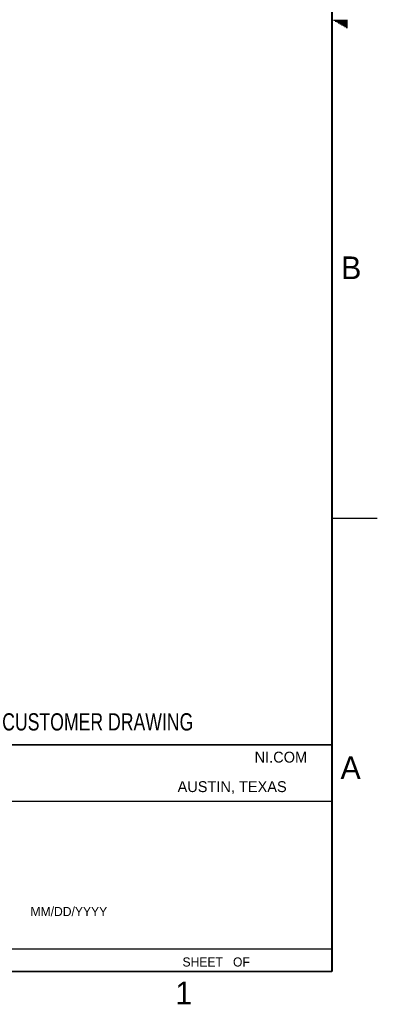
# Model space of a CAD drawing. Header units: inches. Extents: x 0 to 34, y 0 to 22.
# Tile 14 of 15: x 30.1 to 34, y 0.1 to 11. Entities that reach past the tile are written whole.
import ezdxf

# ---------------------------------------------------------------- set-up
doc = ezdxf.new("R2010")
doc.units = ezdxf.units.IN
doc.header["$LTSCALE"] = 1.87
doc.header["$MEASUREMENT"] = 0
doc.layers.get('0').update_dxf_attribs({"linetype": 'CONTINUOUS'})
doc.styles.get("Standard").update_dxf_attribs({"font": 'txt', "width": 0.8})
doc.styles.add('TEXTSTYLE_2', font='txt')

msp = doc.modelspace()

# ---------------------------------------------------------------- linework, layer by layer
at = {"color": 2, "linetype": 'CONTINUOUS'}
for p, q in [((33.5173, 10.99), (33.6697, 10.99)), ((33.5347, 10.98), (33.6697, 10.98)), ((33.552, 10.97), (33.6697, 10.97)), ((33.5693, 10.96), (33.6697, 10.96)), ((33.5866, 10.95), (33.6697, 10.95)), ((33.6039, 10.94), (33.6697, 10.94)), ((33.6213, 10.93), (33.6697, 10.93)), ((33.6386, 10.92), (33.6697, 10.92)), ((33.6559, 10.91), (33.6697, 10.91)), ((33.5, 5.5), (34, 5.5)), ((28.38, 2.38), (33.5, 2.38)), ((28.38, 0.75), (33.5, 0.75))]:
    msp.add_line(p, q, dxfattribs=at)
at = {"color": 7, "linetype": 'CONTINUOUS', "const_width": 0.02}
for points in [[(33.5, 0.5), (33.5, 21.5)], [(25.58, 3), (33.5, 3)], [(0.5, 0.5), (33.5, 0.5)]]:
    msp.add_lwpolyline(points, dxfattribs=at)

# ---------------------------------------------------------------- texts
at = {"color": 2, "linetype": 'CONTINUOUS', "attachment_point": 1, "line_spacing_factor": 0.9, "style": 'TEXTSTYLE_2'}
for s, insert, char_height, width in [('B', (33.6006, 8.3845), 0.25, 0.25), ('NI.COM', (32.6457, 2.924), 0.12, 0.72), ('A', (33.5939, 2.8728), 0.25, 0.25), ('AUSTIN, TEXAS', (31.7957, 2.599), 0.12, 1.56), ('AUSTIN, TEXAS', (31.7957, 2.599), 0.12, 1.56), ('MM/DD/YYYY', (30.1721, 1.2121), 0.1, 1), ('SHEET   OF', (31.8499, 0.6557), 0.1, 1), ('1', (31.7706, 0.389), 0.25, 0.25)]:
    msp.add_mtext(s, dxfattribs=dict(at, insert=insert, char_height=char_height, width=width))
at = {"color": 7, "linetype": 'CONTINUOUS', "insert": (30.8688, 3.3481), "char_height": 0.19, "width": 2.432, "attachment_point": 2, "line_spacing_factor": 0.9}
msp.add_mtext('CUSTOMER DRAWING', dxfattribs=at)

doc.saveas('drawing.dxf')
